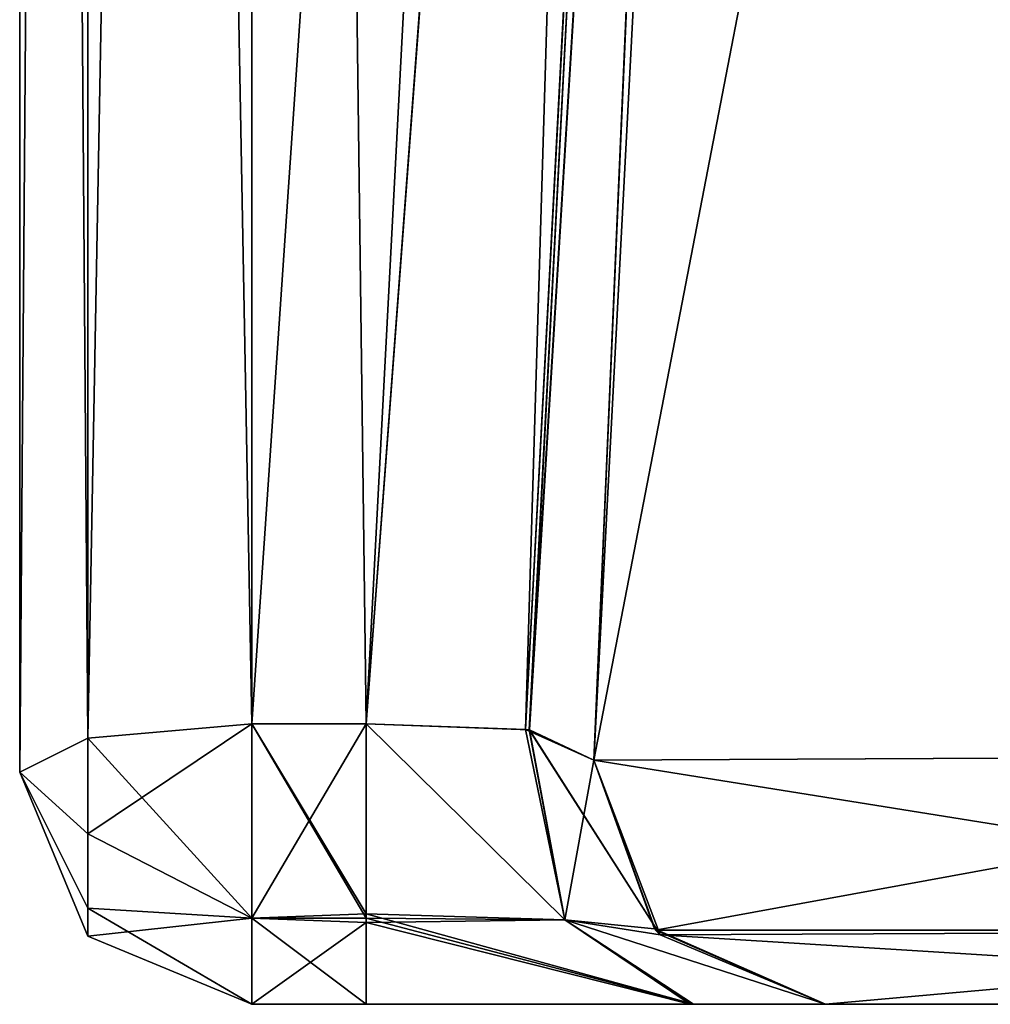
# Model space of a CAD drawing. Header units: inches. Extents: x -9.1 to 9.1, y -1.6 to 4.3.
# Tile 1 of 256: x -9.102 to -8.977, y -1.605 to -1.478. Entities that reach past the tile are written whole.
import ezdxf

# ---------------------------------------------------------------- set-up
doc = ezdxf.new("R2010")
doc.units = ezdxf.units.IN
doc.header["$LTSCALE"] = 81.481481
doc.header["$MEASUREMENT"] = 0
for name, color, linetype in [('12655', 7, 'CONTINUOUS'), ('12656', 7, 'CONTINUOUS'), ('12657', 7, 'CONTINUOUS'), ('12658', 7, 'CONTINUOUS'), ('341', 7, 'CONTINUOUS'), ('342', 7, 'CONTINUOUS'), ('344', 7, 'CONTINUOUS'), ('354', 7, 'CONTINUOUS'), ('355', 7, 'CONTINUOUS'), ('36', 7, 'CONTINUOUS'), ('364', 7, 'CONTINUOUS'), ('365', 7, 'CONTINUOUS'), ('366', 7, 'CONTINUOUS'), ('367', 7, 'CONTINUOUS'), ('368', 7, 'CONTINUOUS'), ('369', 7, 'CONTINUOUS'), ('382', 7, 'CONTINUOUS'), ('383', 7, 'CONTINUOUS'), ('56', 7, 'CONTINUOUS'), ('57', 7, 'CONTINUOUS'), ('58', 7, 'CONTINUOUS'), ('59', 7, 'CONTINUOUS'), ('60', 7, 'CONTINUOUS'), ('61', 7, 'CONTINUOUS'), ('62', 7, 'CONTINUOUS'), ('63', 7, 'CONTINUOUS'), ('64', 7, 'CONTINUOUS'), ('65', 7, 'CONTINUOUS'), ('66', 7, 'CONTINUOUS'), ('67', 7, 'CONTINUOUS'), ('68', 7, 'CONTINUOUS'), ('69', 7, 'CONTINUOUS'), ('70', 7, 'CONTINUOUS'), ('71', 7, 'CONTINUOUS'), ('72', 7, 'CONTINUOUS'), ('73', 7, 'CONTINUOUS'), ('74', 7, 'CONTINUOUS'), ('75', 7, 'CONTINUOUS'), ('76', 7, 'CONTINUOUS')]:
    doc.layers.add(name, color=color, linetype=linetype)

msp = doc.modelspace()

# ---------------------------------------------------------------- linework, layer by layer
at = {"layer": '12655', "linetype": 'Continuous'}
for points in [[(-8.97874, -0.63817, 4.12935), (-8.89606, -1.57278, 4.49628), (-8.84725, -0.63741, 4.44706), (-8.97874, -0.63817, 4.12935)], [(-9.02775, -1.57343, 4.17837), (-8.89606, -1.57278, 4.49628), (-8.97874, -0.63817, 4.12935), (-9.02775, -1.57343, 4.17837)]]:
    msp.add_3dface(points, dxfattribs=at)
at = {"layer": '12656', "linetype": 'Continuous'}
for points in [[(-9.02775, -1.57343, 3.36436), (-9.02775, -1.57343, 4.17837), (-8.97874, -0.63817, 4.12935), (-9.02775, -1.57343, 3.36436)], [(-8.97874, -0.63817, 3.16556), (-9.02775, -1.57343, 3.36436), (-8.97874, -0.63817, 4.12935), (-8.97874, -0.63817, 3.16556)]]:
    msp.add_3dface(points, dxfattribs=at)
at = {"layer": '12657', "linetype": 'Continuous'}
for points in [[(-9.02775, -1.57343, 3.36436), (-8.97874, -0.63817, 3.16556), (-8.9873, -0.64204, 3.14525), (-9.02775, -1.57343, 3.36436)], [(-9.03658, -1.56949, 3.3417), (-9.02775, -1.57343, 3.36436), (-8.9873, -0.64204, 3.14525), (-9.03658, -1.56949, 3.3417)], [(-9.0087, -0.64284, 3.13622), (-9.03658, -1.56949, 3.3417), (-8.9873, -0.64204, 3.14525), (-9.0087, -0.64284, 3.13622)], [(-9.05722, -1.56876, 3.33303), (-9.03658, -1.56949, 3.3417), (-9.0087, -0.64284, 3.13622), (-9.05722, -1.56876, 3.33303)]]:
    msp.add_3dface(points, dxfattribs=at)
at = {"layer": '12658', "linetype": 'Continuous'}
for points in [[(-9.02775, -1.57343, -3.36436), (-9.0361, -1.56954, -3.3422), (-8.97874, -0.63817, -3.16556), (-9.02775, -1.57343, -3.36436)], [(-8.97874, -0.63817, -3.16556), (-9.0361, -1.56954, -3.3422), (-8.98796, -0.64214, -3.1446), (-8.97874, -0.63817, -3.16556)], [(-9.0361, -1.56954, -3.3422), (-9.05722, -1.56876, -3.33303), (-8.98796, -0.64214, -3.1446), (-9.0361, -1.56954, -3.3422)], [(-9.05722, -1.56876, -3.33303), (-9.0087, -0.64284, -3.13622), (-8.98796, -0.64214, -3.1446), (-9.05722, -1.56876, -3.33303)]]:
    msp.add_3dface(points, dxfattribs=at)
at = {"layer": '341', "linetype": 'Continuous'}
for points in [[(-9.05722, -1.56876, -3.33303), (-9.072, -1.56876, -3.33303), (-9.072, -0.42104, -3.08907), (-9.05722, -1.56876, -3.33303)], [(-9.05722, -1.56876, -3.33303), (-9.072, -0.42104, -3.08907), (-9.0087, -0.64284, -3.13622), (-9.05722, -1.56876, -3.33303)]]:
    msp.add_3dface(points, dxfattribs=at)
at = {"layer": '342', "linetype": 'Continuous'}
for points in [[(-9.072, -1.56876, -3.33303), (-9.09321, -1.57059, -3.32443), (-9.072, -0.42104, -3.08907), (-9.072, -1.56876, -3.33303)], [(-9.072, -0.42104, -3.08907), (-9.09321, -1.57059, -3.32443), (-9.09321, -0.42287, -3.08048), (-9.072, -0.42104, -3.08907)], [(-9.09321, -1.57059, -3.32443), (-9.102, -1.575, -3.30368), (-9.09321, -0.42287, -3.08048), (-9.09321, -1.57059, -3.32443)], [(-9.102, -1.575, -3.30368), (-9.102, -0.42728, -3.05973), (-9.09321, -0.42287, -3.08048), (-9.102, -1.575, -3.30368)]]:
    msp.add_3dface(points, dxfattribs=at)
at = {"layer": '344', "linetype": 'Continuous'}
for points in [[(-9.102, -0.15978, -2.89574), (-9.102, -1.575, -0.69632), (-9.102, -0.055, -2.6), (-9.102, -0.15978, -2.89574)], [(-9.102, -0.055, -2.6), (-9.102, -1.575, -0.69632), (-9.102, -0.055, -1.4), (-9.102, -0.055, -2.6)], [(-9.102, -0.055, -1.4), (-9.102, -1.575, -0.69632), (-9.102, -0.15979, -1.10425), (-9.102, -0.055, -1.4)], [(-9.102, -0.42728, -3.05973), (-9.102, -1.575, -0.69632), (-9.102, -0.15978, -2.89574), (-9.102, -0.42728, -3.05973)], [(-9.102, -1.575, -0.69632), (-9.102, -0.42728, -0.94027), (-9.102, -0.15979, -1.10425), (-9.102, -1.575, -0.69632)], [(-9.102, -1.575, -3.30368), (-9.102, -1.575, -0.69632), (-9.102, -0.42728, -3.05973), (-9.102, -1.575, -3.30368)]]:
    msp.add_3dface(points, dxfattribs=at)
at = {"layer": '354', "linetype": 'Continuous'}
for points in [[(-9.072, -1.56876, -0.66697), (-9.072, -0.42104, -0.91093), (-9.09321, -0.42287, -0.91952), (-9.072, -1.56876, -0.66697)], [(-9.102, -0.42728, -0.94027), (-9.09321, -1.57059, -0.67557), (-9.09321, -0.42287, -0.91952), (-9.102, -0.42728, -0.94027)], [(-9.09321, -1.57059, -0.67557), (-9.072, -1.56876, -0.66697), (-9.09321, -0.42287, -0.91952), (-9.09321, -1.57059, -0.67557)], [(-9.102, -1.575, -0.69632), (-9.09321, -1.57059, -0.67557), (-9.102, -0.42728, -0.94027), (-9.102, -1.575, -0.69632)]]:
    msp.add_3dface(points, dxfattribs=at)
at = {"layer": '355', "linetype": 'Continuous'}
for points in [[(-9.072, -1.56876, -0.66697), (-9.0087, -0.64284, -0.86378), (-9.072, -0.42104, -0.91093), (-9.072, -1.56876, -0.66697)], [(-9.072, -1.56876, -0.66697), (-9.05722, -1.56876, -0.66697), (-9.0087, -0.64284, -0.86378), (-9.072, -1.56876, -0.66697)]]:
    msp.add_3dface(points, dxfattribs=at)
at = {"layer": '36', "linetype": 'Continuous'}
for points in [[(-9.072, -1.605, -3.30368), (-9.05722, -1.605, -3.30368), (-9.072, -1.605, -0.69632), (-9.072, -1.605, -3.30368)], [(-9.072, -1.605, -0.69632), (-9.05722, -1.605, -3.30368), (-9.05722, -1.605, -0.69632), (-9.072, -1.605, -0.69632)], [(-9.072, -1.605, 0.69632), (-9.05722, -1.605, 0.69632), (-9.072, -1.605, 3.30368), (-9.072, -1.605, 0.69632)], [(-9.072, -1.605, 3.30368), (-9.05722, -1.605, 0.69632), (-9.05722, -1.605, 3.30368), (-9.072, -1.605, 3.30368)], [(-9.05722, -1.605, -3.30368), (-9.01488, -1.605, -3.3217), (-9.05722, -1.605, -0.69632), (-9.05722, -1.605, -3.30368)], [(-9.05722, -1.605, -0.69632), (-9.01488, -1.605, -3.3217), (-9.01533, -1.605, -0.67875), (-9.05722, -1.605, -0.69632)], [(-9.05722, -1.605, 0.69632), (-9.01491, -1.605, 0.67832), (-9.05722, -1.605, 3.30368), (-9.05722, -1.605, 0.69632)], [(-9.05722, -1.605, 3.30368), (-9.01491, -1.605, 0.67832), (-9.01533, -1.605, 3.32125), (-9.05722, -1.605, 3.30368)], [(-9.01488, -1.605, -3.3217), (-8.99779, -1.605, -3.36436), (-9.01533, -1.605, -0.67875), (-9.01488, -1.605, -3.3217)], [(-9.01533, -1.605, -0.67875), (-8.99779, -1.605, -3.36436), (-8.99779, -1.605, -0.63564), (-9.01533, -1.605, -0.67875)], [(-9.01491, -1.605, 0.67832), (-8.99779, -1.605, 0.63564), (-9.01533, -1.605, 3.32125), (-9.01491, -1.605, 0.67832)], [(-9.01533, -1.605, 3.32125), (-8.99779, -1.605, 0.63564), (-8.99779, -1.605, 3.36436), (-9.01533, -1.605, 3.32125)], [(-8.99779, -1.605, -4.1782), (-8.875, -1.605, -4.47501), (-8.99779, -1.605, -3.36436), (-8.99779, -1.605, -4.1782)], [(-8.99779, -1.605, -3.36436), (-8.875, -1.605, -4.47501), (-8.97014, -1.605, -2.64093), (-8.99779, -1.605, -3.36436)], [(-8.99779, -1.605, -0.63564), (-8.99779, -1.605, -3.36436), (-8.97014, -1.605, -2.64093), (-8.99779, -1.605, -0.63564)], [(-8.99779, -1.605, 0.63564), (-8.99779, -1.605, -0.63564), (-8.97014, -1.605, -2.64093), (-8.99779, -1.605, 0.63564)], [(-8.99779, -1.605, 3.36436), (-8.99779, -1.605, 0.63564), (-8.97014, -1.605, -2.64093), (-8.99779, -1.605, 3.36436)], [(-8.99779, -1.605, 4.1782), (-8.99779, -1.605, 3.36436), (-8.97014, -1.605, -2.64093), (-8.99779, -1.605, 4.1782)], [(-8.87502, -1.605, 4.475), (-8.99779, -1.605, 4.1782), (-8.9342, -1.605, 2.72462), (-8.87502, -1.605, 4.475)], [(-8.97014, -1.605, -1.35907), (-8.99779, -1.605, 4.1782), (-8.97014, -1.605, -1.69434), (-8.97014, -1.605, -1.35907)], [(-8.99779, -1.605, 4.1782), (-8.97014, -1.605, -1.35907), (-8.97014, -1.605, 1.35907), (-8.99779, -1.605, 4.1782)], [(-8.97014, -1.605, -1.69434), (-8.99779, -1.605, 4.1782), (-8.97014, -1.605, -2.30566), (-8.97014, -1.605, -1.69434)], [(-8.97014, -1.605, -2.30566), (-8.99779, -1.605, 4.1782), (-8.97014, -1.605, -2.64093), (-8.97014, -1.605, -2.30566)], [(-8.99779, -1.605, 4.1782), (-8.97014, -1.605, 2.30566), (-8.97014, -1.605, 2.64093), (-8.99779, -1.605, 4.1782)], [(-8.97014, -1.605, 2.30566), (-8.99779, -1.605, 4.1782), (-8.97014, -1.605, 1.69434), (-8.97014, -1.605, 2.30566)], [(-8.9342, -1.605, 2.72462), (-8.99779, -1.605, 4.1782), (-8.97014, -1.605, 2.64093), (-8.9342, -1.605, 2.72462)], [(-8.97014, -1.605, 1.69434), (-8.99779, -1.605, 4.1782), (-8.97014, -1.605, 1.35907), (-8.97014, -1.605, 1.69434)]]:
    msp.add_3dface(points, dxfattribs=at)
at = {"layer": '364', "linetype": 'Continuous'}
for points in [[(-9.102, -0.15978, 1.10426), (-9.102, -1.575, 3.30368), (-9.102, -0.055, 1.4), (-9.102, -0.15978, 1.10426)], [(-9.102, -0.055, 1.4), (-9.102, -1.575, 3.30368), (-9.102, -0.055, 2.6), (-9.102, -0.055, 1.4)], [(-9.102, -0.055, 2.6), (-9.102, -1.575, 3.30368), (-9.102, -0.15979, 2.89575), (-9.102, -0.055, 2.6)], [(-9.102, -0.42728, 0.94027), (-9.102, -1.575, 3.30368), (-9.102, -0.15978, 1.10426), (-9.102, -0.42728, 0.94027)], [(-9.102, -1.575, 3.30368), (-9.102, -0.42728, 3.05973), (-9.102, -0.15979, 2.89575), (-9.102, -1.575, 3.30368)], [(-9.102, -1.575, 0.69632), (-9.102, -1.575, 3.30368), (-9.102, -0.42728, 0.94027), (-9.102, -1.575, 0.69632)]]:
    msp.add_3dface(points, dxfattribs=at)
at = {"layer": '365', "linetype": 'Continuous'}
for points in [[(-9.072, -1.56876, 0.66697), (-9.09321, -1.57059, 0.67557), (-9.072, -0.42104, 0.91093), (-9.072, -1.56876, 0.66697)], [(-9.072, -0.42104, 0.91093), (-9.09321, -1.57059, 0.67557), (-9.09321, -0.42287, 0.91952), (-9.072, -0.42104, 0.91093)], [(-9.09321, -1.57059, 0.67557), (-9.102, -1.575, 0.69632), (-9.09321, -0.42287, 0.91952), (-9.09321, -1.57059, 0.67557)], [(-9.102, -1.575, 0.69632), (-9.102, -0.42728, 0.94027), (-9.09321, -0.42287, 0.91952), (-9.102, -1.575, 0.69632)]]:
    msp.add_3dface(points, dxfattribs=at)
at = {"layer": '366', "linetype": 'Continuous'}
for points in [[(-9.05722, -1.56876, 0.66697), (-9.072, -1.56876, 0.66697), (-9.072, -0.42104, 0.91093), (-9.05722, -1.56876, 0.66697)], [(-9.05722, -1.56876, 0.66697), (-9.072, -0.42104, 0.91093), (-9.0087, -0.64284, 0.86378), (-9.05722, -1.56876, 0.66697)]]:
    msp.add_3dface(points, dxfattribs=at)
at = {"layer": '367', "linetype": 'Continuous'}
for points in [[(-9.02775, -1.57343, 0.63564), (-9.03611, -1.56954, 0.65781), (-8.97874, -0.63817, 0.83444), (-9.02775, -1.57343, 0.63564)], [(-8.97874, -0.63817, 0.83444), (-9.03611, -1.56954, 0.65781), (-8.98765, -0.64209, 0.8551), (-8.97874, -0.63817, 0.83444)], [(-9.03611, -1.56954, 0.65781), (-9.05722, -1.56876, 0.66697), (-8.98765, -0.64209, 0.8551), (-9.03611, -1.56954, 0.65781)], [(-9.05722, -1.56876, 0.66697), (-9.0087, -0.64284, 0.86378), (-8.98765, -0.64209, 0.8551), (-9.05722, -1.56876, 0.66697)]]:
    msp.add_3dface(points, dxfattribs=at)
at = {"layer": '368', "linetype": 'Continuous'}
for points in [[(-9.02775, -1.57343, -0.63564), (-9.02775, -1.57343, 0.63564), (-8.97874, -0.63817, -0.83444), (-9.02775, -1.57343, -0.63564)], [(-9.02775, -1.57343, 0.63564), (-8.97874, -0.63817, 0.83444), (-8.97874, -0.63817, -0.83444), (-9.02775, -1.57343, 0.63564)]]:
    msp.add_3dface(points, dxfattribs=at)
at = {"layer": '369', "linetype": 'Continuous'}
for points in [[(-9.02775, -1.57343, -0.63564), (-8.97874, -0.63817, -0.83444), (-8.98761, -0.64209, -0.85506), (-9.02775, -1.57343, -0.63564)], [(-9.03658, -1.56949, -0.6583), (-9.02775, -1.57343, -0.63564), (-8.98761, -0.64209, -0.85506), (-9.03658, -1.56949, -0.6583)], [(-9.0087, -0.64284, -0.86378), (-9.03658, -1.56949, -0.6583), (-8.98761, -0.64209, -0.85506), (-9.0087, -0.64284, -0.86378)], [(-9.05722, -1.56876, -0.66697), (-9.03658, -1.56949, -0.6583), (-9.0087, -0.64284, -0.86378), (-9.05722, -1.56876, -0.66697)]]:
    msp.add_3dface(points, dxfattribs=at)
at = {"layer": '382', "linetype": 'Continuous'}
for points in [[(-9.072, -1.56876, 3.33303), (-9.072, -0.42104, 3.08907), (-9.09321, -0.42287, 3.08048), (-9.072, -1.56876, 3.33303)], [(-9.102, -0.42728, 3.05973), (-9.09321, -1.57059, 3.32443), (-9.09321, -0.42287, 3.08048), (-9.102, -0.42728, 3.05973)], [(-9.09321, -1.57059, 3.32443), (-9.072, -1.56876, 3.33303), (-9.09321, -0.42287, 3.08048), (-9.09321, -1.57059, 3.32443)], [(-9.102, -1.575, 3.30368), (-9.09321, -1.57059, 3.32443), (-9.102, -0.42728, 3.05973), (-9.102, -1.575, 3.30368)]]:
    msp.add_3dface(points, dxfattribs=at)
at = {"layer": '383', "linetype": 'Continuous'}
for points in [[(-9.072, -0.42104, 3.08907), (-9.072, -1.56876, 3.33303), (-9.0087, -0.64284, 3.13622), (-9.072, -0.42104, 3.08907)], [(-9.072, -1.56876, 3.33303), (-9.05722, -1.56876, 3.33303), (-9.0087, -0.64284, 3.13622), (-9.072, -1.56876, 3.33303)]]:
    msp.add_3dface(points, dxfattribs=at)
at = {"layer": '56', "linetype": 'Continuous'}
for points in [[(-9.02775, -1.57343, 4.17837), (-8.89055, -1.59542, 4.49055), (-8.89606, -1.57278, 4.49628), (-9.02775, -1.57343, 4.17837)], [(-9.01918, -1.59603, 4.17837), (-8.89055, -1.59542, 4.49055), (-9.02775, -1.57343, 4.17837), (-9.01918, -1.59603, 4.17837)], [(-9.01918, -1.59603, 4.17837), (-8.87502, -1.605, 4.475), (-8.89055, -1.59542, 4.49055), (-9.01918, -1.59603, 4.17837)], [(-8.99779, -1.605, 4.1782), (-8.87502, -1.605, 4.475), (-9.01918, -1.59603, 4.17837), (-8.99779, -1.605, 4.1782)]]:
    msp.add_3dface(points, dxfattribs=at)
at = {"layer": '57', "linetype": 'Continuous'}
for points in [[(-9.01918, -1.59603, 4.17837), (-9.02775, -1.57343, 4.17837), (-9.01993, -1.59525, 3.36436), (-9.01918, -1.59603, 4.17837)], [(-9.01993, -1.59525, 3.36436), (-9.02775, -1.57343, 4.17837), (-9.02775, -1.57343, 3.36436), (-9.01993, -1.59525, 3.36436)], [(-8.99779, -1.605, 3.36436), (-9.01918, -1.59603, 4.17837), (-9.01993, -1.59525, 3.36436), (-8.99779, -1.605, 3.36436)], [(-8.99779, -1.605, 3.36436), (-8.99779, -1.605, 4.1782), (-9.01918, -1.59603, 4.17837), (-8.99779, -1.605, 3.36436)]]:
    msp.add_3dface(points, dxfattribs=at)
at = {"layer": '58', "linetype": 'Continuous'}
for points in [[(-9.05722, -1.56876, 3.33303), (-9.05722, -1.59444, 3.32653), (-9.03151, -1.59409, 3.3378), (-9.05722, -1.56876, 3.33303)], [(-9.03658, -1.56949, 3.3417), (-9.05722, -1.56876, 3.33303), (-9.03151, -1.59409, 3.3378), (-9.03658, -1.56949, 3.3417)], [(-9.02775, -1.57343, 3.36436), (-9.03658, -1.56949, 3.3417), (-9.03151, -1.59409, 3.3378), (-9.02775, -1.57343, 3.36436)], [(-9.01993, -1.59525, 3.36436), (-9.02775, -1.57343, 3.36436), (-9.03151, -1.59409, 3.3378), (-9.01993, -1.59525, 3.36436)], [(-9.05722, -1.59444, 3.32653), (-9.01533, -1.605, 3.32125), (-9.03151, -1.59409, 3.3378), (-9.05722, -1.59444, 3.32653)], [(-9.05722, -1.605, 3.30368), (-9.01533, -1.605, 3.32125), (-9.05722, -1.59444, 3.32653), (-9.05722, -1.605, 3.30368)], [(-9.01533, -1.605, 3.32125), (-8.99779, -1.605, 3.36436), (-9.03151, -1.59409, 3.3378), (-9.01533, -1.605, 3.32125)], [(-8.99779, -1.605, 3.36436), (-9.01993, -1.59525, 3.36436), (-9.03151, -1.59409, 3.3378), (-8.99779, -1.605, 3.36436)]]:
    msp.add_3dface(points, dxfattribs=at)
at = {"layer": '59', "linetype": 'Continuous'}
for points in [[(-9.05722, -1.59444, 3.32653), (-9.05722, -1.56876, 3.33303), (-9.072, -1.59388, 3.327), (-9.05722, -1.59444, 3.32653)], [(-9.05722, -1.56876, 3.33303), (-9.072, -1.56876, 3.33303), (-9.072, -1.59388, 3.327), (-9.05722, -1.56876, 3.33303)], [(-9.072, -1.605, 3.30368), (-9.05722, -1.59444, 3.32653), (-9.072, -1.59388, 3.327), (-9.072, -1.605, 3.30368)], [(-9.072, -1.605, 3.30368), (-9.05722, -1.605, 3.30368), (-9.05722, -1.59444, 3.32653), (-9.072, -1.605, 3.30368)]]:
    msp.add_3dface(points, dxfattribs=at)
at = {"layer": '60', "linetype": 'Continuous'}
for points in [[(-9.072, -1.59388, 3.327), (-9.072, -1.56876, 3.33303), (-9.09321, -1.58295, 3.32335), (-9.072, -1.59388, 3.327)], [(-9.09321, -1.58295, 3.32335), (-9.072, -1.56876, 3.33303), (-9.09321, -1.57059, 3.32443), (-9.09321, -1.58295, 3.32335)], [(-9.09321, -1.58295, 3.32335), (-9.09321, -1.57059, 3.32443), (-9.102, -1.575, 3.30368), (-9.09321, -1.58295, 3.32335)], [(-9.09321, -1.59621, 3.30368), (-9.09321, -1.59259, 3.31555), (-9.102, -1.575, 3.30368), (-9.09321, -1.59621, 3.30368)], [(-9.09321, -1.59259, 3.31555), (-9.09321, -1.58295, 3.32335), (-9.102, -1.575, 3.30368), (-9.09321, -1.59259, 3.31555)], [(-9.09321, -1.59259, 3.31555), (-9.072, -1.59388, 3.327), (-9.09321, -1.58295, 3.32335), (-9.09321, -1.59259, 3.31555)], [(-9.09321, -1.59621, 3.30368), (-9.072, -1.59388, 3.327), (-9.09321, -1.59259, 3.31555), (-9.09321, -1.59621, 3.30368)], [(-9.072, -1.605, 3.30368), (-9.072, -1.59388, 3.327), (-9.09321, -1.59621, 3.30368), (-9.072, -1.605, 3.30368)]]:
    msp.add_3dface(points, dxfattribs=at)
at = {"layer": '61', "linetype": 'Continuous'}
for points in [[(-9.09321, -1.59621, 3.30368), (-9.102, -1.575, 3.30368), (-9.09321, -1.59621, 0.69632), (-9.09321, -1.59621, 3.30368)], [(-9.09321, -1.59621, 0.69632), (-9.102, -1.575, 3.30368), (-9.102, -1.575, 0.69632), (-9.09321, -1.59621, 0.69632)], [(-9.072, -1.605, 0.69632), (-9.072, -1.605, 3.30368), (-9.09321, -1.59621, 3.30368), (-9.072, -1.605, 0.69632)], [(-9.072, -1.605, 0.69632), (-9.09321, -1.59621, 3.30368), (-9.09321, -1.59621, 0.69632), (-9.072, -1.605, 0.69632)]]:
    msp.add_3dface(points, dxfattribs=at)
at = {"layer": '62', "linetype": 'Continuous'}
for points in [[(-9.072, -1.56876, 0.66697), (-9.072, -1.59388, 0.673), (-9.09321, -1.57059, 0.67557), (-9.072, -1.56876, 0.66697)], [(-9.102, -1.575, 0.69632), (-9.09321, -1.57059, 0.67557), (-9.09321, -1.58295, 0.67665), (-9.102, -1.575, 0.69632)], [(-9.09321, -1.57059, 0.67557), (-9.072, -1.59388, 0.673), (-9.09321, -1.58295, 0.67665), (-9.09321, -1.57059, 0.67557)], [(-9.09321, -1.59621, 0.69632), (-9.102, -1.575, 0.69632), (-9.09321, -1.59259, 0.68445), (-9.09321, -1.59621, 0.69632)], [(-9.102, -1.575, 0.69632), (-9.09321, -1.58295, 0.67665), (-9.09321, -1.59259, 0.68445), (-9.102, -1.575, 0.69632)], [(-9.09321, -1.58295, 0.67665), (-9.072, -1.59388, 0.673), (-9.09321, -1.59259, 0.68445), (-9.09321, -1.58295, 0.67665)], [(-9.072, -1.605, 0.69632), (-9.09321, -1.59621, 0.69632), (-9.09321, -1.59259, 0.68445), (-9.072, -1.605, 0.69632)], [(-9.072, -1.59388, 0.673), (-9.072, -1.605, 0.69632), (-9.09321, -1.59259, 0.68445), (-9.072, -1.59388, 0.673)]]:
    msp.add_3dface(points, dxfattribs=at)
at = {"layer": '63', "linetype": 'Continuous'}
for points in [[(-9.072, -1.59388, 0.673), (-9.072, -1.56876, 0.66697), (-9.05722, -1.59388, 0.673), (-9.072, -1.59388, 0.673)], [(-9.05722, -1.59388, 0.673), (-9.072, -1.56876, 0.66697), (-9.05722, -1.56876, 0.66697), (-9.05722, -1.59388, 0.673)], [(-9.05722, -1.605, 0.69632), (-9.072, -1.605, 0.69632), (-9.072, -1.59388, 0.673), (-9.05722, -1.605, 0.69632)], [(-9.05722, -1.605, 0.69632), (-9.072, -1.59388, 0.673), (-9.05722, -1.59388, 0.673), (-9.05722, -1.605, 0.69632)]]:
    msp.add_3dface(points, dxfattribs=at)
at = {"layer": '64', "linetype": 'Continuous'}
for points in [[(-9.05722, -1.59388, 0.673), (-9.05722, -1.56876, 0.66697), (-9.03152, -1.59409, 0.66222), (-9.05722, -1.59388, 0.673)], [(-9.03152, -1.59409, 0.66222), (-9.05722, -1.56876, 0.66697), (-9.03611, -1.56954, 0.65781), (-9.03152, -1.59409, 0.66222)], [(-9.02775, -1.57343, 0.63564), (-9.0192, -1.59602, 0.63564), (-9.03611, -1.56954, 0.65781), (-9.02775, -1.57343, 0.63564)], [(-9.03611, -1.56954, 0.65781), (-9.0192, -1.59602, 0.63564), (-9.03152, -1.59409, 0.66222), (-9.03611, -1.56954, 0.65781)], [(-9.01491, -1.605, 0.67832), (-9.05722, -1.59388, 0.673), (-9.03152, -1.59409, 0.66222), (-9.01491, -1.605, 0.67832)], [(-9.01491, -1.605, 0.67832), (-9.05722, -1.605, 0.69632), (-9.05722, -1.59388, 0.673), (-9.01491, -1.605, 0.67832)], [(-8.99779, -1.605, 0.63564), (-9.01491, -1.605, 0.67832), (-9.03152, -1.59409, 0.66222), (-8.99779, -1.605, 0.63564)], [(-9.0192, -1.59602, 0.63564), (-8.99779, -1.605, 0.63564), (-9.03152, -1.59409, 0.66222), (-9.0192, -1.59602, 0.63564)]]:
    msp.add_3dface(points, dxfattribs=at)
at = {"layer": '65', "linetype": 'Continuous'}
for points in [[(-9.0192, -1.59602, 0.63564), (-9.02775, -1.57343, 0.63564), (-9.01993, -1.59525, -0.63564), (-9.0192, -1.59602, 0.63564)], [(-9.01993, -1.59525, -0.63564), (-9.02775, -1.57343, 0.63564), (-9.02775, -1.57343, -0.63564), (-9.01993, -1.59525, -0.63564)], [(-8.99779, -1.605, -0.63564), (-9.0192, -1.59602, 0.63564), (-9.01993, -1.59525, -0.63564), (-8.99779, -1.605, -0.63564)], [(-8.99779, -1.605, -0.63564), (-8.99779, -1.605, 0.63564), (-9.0192, -1.59602, 0.63564), (-8.99779, -1.605, -0.63564)]]:
    msp.add_3dface(points, dxfattribs=at)
at = {"layer": '66', "linetype": 'Continuous'}
for points in [[(-9.05722, -1.56876, -0.66697), (-9.05722, -1.59444, -0.67347), (-9.03151, -1.59409, -0.6622), (-9.05722, -1.56876, -0.66697)], [(-9.03658, -1.56949, -0.6583), (-9.05722, -1.56876, -0.66697), (-9.03151, -1.59409, -0.6622), (-9.03658, -1.56949, -0.6583)], [(-9.02775, -1.57343, -0.63564), (-9.03658, -1.56949, -0.6583), (-9.03151, -1.59409, -0.6622), (-9.02775, -1.57343, -0.63564)], [(-9.01993, -1.59525, -0.63564), (-9.02775, -1.57343, -0.63564), (-9.03151, -1.59409, -0.6622), (-9.01993, -1.59525, -0.63564)], [(-9.05722, -1.59444, -0.67347), (-9.01533, -1.605, -0.67875), (-9.03151, -1.59409, -0.6622), (-9.05722, -1.59444, -0.67347)], [(-9.05722, -1.605, -0.69632), (-9.01533, -1.605, -0.67875), (-9.05722, -1.59444, -0.67347), (-9.05722, -1.605, -0.69632)], [(-9.01533, -1.605, -0.67875), (-8.99779, -1.605, -0.63564), (-9.03151, -1.59409, -0.6622), (-9.01533, -1.605, -0.67875)], [(-8.99779, -1.605, -0.63564), (-9.01993, -1.59525, -0.63564), (-9.03151, -1.59409, -0.6622), (-8.99779, -1.605, -0.63564)]]:
    msp.add_3dface(points, dxfattribs=at)
at = {"layer": '67', "linetype": 'Continuous'}
for points in [[(-9.05722, -1.59444, -0.67347), (-9.05722, -1.56876, -0.66697), (-9.072, -1.59388, -0.673), (-9.05722, -1.59444, -0.67347)], [(-9.05722, -1.56876, -0.66697), (-9.072, -1.56876, -0.66697), (-9.072, -1.59388, -0.673), (-9.05722, -1.56876, -0.66697)], [(-9.072, -1.605, -0.69632), (-9.05722, -1.59444, -0.67347), (-9.072, -1.59388, -0.673), (-9.072, -1.605, -0.69632)], [(-9.072, -1.605, -0.69632), (-9.05722, -1.605, -0.69632), (-9.05722, -1.59444, -0.67347), (-9.072, -1.605, -0.69632)]]:
    msp.add_3dface(points, dxfattribs=at)
at = {"layer": '68', "linetype": 'Continuous'}
for points in [[(-9.072, -1.59388, -0.673), (-9.072, -1.56876, -0.66697), (-9.09321, -1.58295, -0.67665), (-9.072, -1.59388, -0.673)], [(-9.09321, -1.58295, -0.67665), (-9.072, -1.56876, -0.66697), (-9.09321, -1.57059, -0.67557), (-9.09321, -1.58295, -0.67665)], [(-9.09321, -1.58295, -0.67665), (-9.09321, -1.57059, -0.67557), (-9.102, -1.575, -0.69632), (-9.09321, -1.58295, -0.67665)], [(-9.09321, -1.59621, -0.69632), (-9.09321, -1.59259, -0.68445), (-9.102, -1.575, -0.69632), (-9.09321, -1.59621, -0.69632)], [(-9.09321, -1.59259, -0.68445), (-9.09321, -1.58295, -0.67665), (-9.102, -1.575, -0.69632), (-9.09321, -1.59259, -0.68445)], [(-9.09321, -1.59259, -0.68445), (-9.072, -1.59388, -0.673), (-9.09321, -1.58295, -0.67665), (-9.09321, -1.59259, -0.68445)], [(-9.09321, -1.59621, -0.69632), (-9.072, -1.59388, -0.673), (-9.09321, -1.59259, -0.68445), (-9.09321, -1.59621, -0.69632)], [(-9.072, -1.605, -0.69632), (-9.072, -1.59388, -0.673), (-9.09321, -1.59621, -0.69632), (-9.072, -1.605, -0.69632)]]:
    msp.add_3dface(points, dxfattribs=at)
at = {"layer": '69', "linetype": 'Continuous'}
for points in [[(-9.09321, -1.59621, -0.69632), (-9.102, -1.575, -0.69632), (-9.09321, -1.59621, -3.30368), (-9.09321, -1.59621, -0.69632)], [(-9.09321, -1.59621, -3.30368), (-9.102, -1.575, -0.69632), (-9.102, -1.575, -3.30368), (-9.09321, -1.59621, -3.30368)], [(-9.072, -1.605, -3.30368), (-9.072, -1.605, -0.69632), (-9.09321, -1.59621, -0.69632), (-9.072, -1.605, -3.30368)], [(-9.072, -1.605, -3.30368), (-9.09321, -1.59621, -0.69632), (-9.09321, -1.59621, -3.30368), (-9.072, -1.605, -3.30368)]]:
    msp.add_3dface(points, dxfattribs=at)
at = {"layer": '70', "linetype": 'Continuous'}
for points in [[(-9.072, -1.56876, -3.33303), (-9.072, -1.59388, -3.327), (-9.09321, -1.57059, -3.32443), (-9.072, -1.56876, -3.33303)], [(-9.102, -1.575, -3.30368), (-9.09321, -1.57059, -3.32443), (-9.09321, -1.58295, -3.32335), (-9.102, -1.575, -3.30368)], [(-9.09321, -1.57059, -3.32443), (-9.072, -1.59388, -3.327), (-9.09321, -1.58295, -3.32335), (-9.09321, -1.57059, -3.32443)], [(-9.09321, -1.59621, -3.30368), (-9.102, -1.575, -3.30368), (-9.09321, -1.59259, -3.31555), (-9.09321, -1.59621, -3.30368)], [(-9.102, -1.575, -3.30368), (-9.09321, -1.58295, -3.32335), (-9.09321, -1.59259, -3.31555), (-9.102, -1.575, -3.30368)], [(-9.09321, -1.58295, -3.32335), (-9.072, -1.59388, -3.327), (-9.09321, -1.59259, -3.31555), (-9.09321, -1.58295, -3.32335)], [(-9.072, -1.605, -3.30368), (-9.09321, -1.59621, -3.30368), (-9.09321, -1.59259, -3.31555), (-9.072, -1.605, -3.30368)], [(-9.072, -1.59388, -3.327), (-9.072, -1.605, -3.30368), (-9.09321, -1.59259, -3.31555), (-9.072, -1.59388, -3.327)]]:
    msp.add_3dface(points, dxfattribs=at)
at = {"layer": '71', "linetype": 'Continuous'}
for points in [[(-9.072, -1.59388, -3.327), (-9.072, -1.56876, -3.33303), (-9.05722, -1.59331, -3.32745), (-9.072, -1.59388, -3.327)], [(-9.05722, -1.59331, -3.32745), (-9.072, -1.56876, -3.33303), (-9.05722, -1.56876, -3.33303), (-9.05722, -1.59331, -3.32745)], [(-9.05722, -1.605, -3.30368), (-9.072, -1.59388, -3.327), (-9.05722, -1.59331, -3.32745), (-9.05722, -1.605, -3.30368)], [(-9.05722, -1.605, -3.30368), (-9.072, -1.605, -3.30368), (-9.072, -1.59388, -3.327), (-9.05722, -1.605, -3.30368)]]:
    msp.add_3dface(points, dxfattribs=at)
at = {"layer": '72', "linetype": 'Continuous'}
for points in [[(-9.05722, -1.59331, -3.32745), (-9.05722, -1.56876, -3.33303), (-9.03151, -1.59409, -3.33779), (-9.05722, -1.59331, -3.32745)], [(-9.03151, -1.59409, -3.33779), (-9.05722, -1.56876, -3.33303), (-9.0361, -1.56954, -3.3422), (-9.03151, -1.59409, -3.33779)], [(-9.02775, -1.57343, -3.36436), (-9.0192, -1.59602, -3.36436), (-9.0361, -1.56954, -3.3422), (-9.02775, -1.57343, -3.36436)], [(-9.0361, -1.56954, -3.3422), (-9.0192, -1.59602, -3.36436), (-9.03151, -1.59409, -3.33779), (-9.0361, -1.56954, -3.3422)], [(-9.01488, -1.605, -3.3217), (-9.05722, -1.59331, -3.32745), (-9.03151, -1.59409, -3.33779), (-9.01488, -1.605, -3.3217)], [(-9.01488, -1.605, -3.3217), (-9.05722, -1.605, -3.30368), (-9.05722, -1.59331, -3.32745), (-9.01488, -1.605, -3.3217)], [(-8.99779, -1.605, -3.36436), (-9.01488, -1.605, -3.3217), (-9.03151, -1.59409, -3.33779), (-8.99779, -1.605, -3.36436)], [(-9.0192, -1.59602, -3.36436), (-8.99779, -1.605, -3.36436), (-9.03151, -1.59409, -3.33779), (-9.0192, -1.59602, -3.36436)]]:
    msp.add_3dface(points, dxfattribs=at)
at = {"layer": '73', "linetype": 'Continuous'}
for points in [[(-9.0192, -1.59602, -3.36436), (-9.02775, -1.57343, -3.36436), (-9.01977, -1.59542, -4.17837), (-9.0192, -1.59602, -3.36436)], [(-9.01977, -1.59542, -4.17837), (-9.02775, -1.57343, -3.36436), (-9.02775, -1.57343, -4.17837), (-9.01977, -1.59542, -4.17837)], [(-8.99779, -1.605, -4.1782), (-9.0192, -1.59602, -3.36436), (-9.01977, -1.59542, -4.17837), (-8.99779, -1.605, -4.1782)], [(-8.99779, -1.605, -4.1782), (-8.99779, -1.605, -3.36436), (-9.0192, -1.59602, -3.36436), (-8.99779, -1.605, -4.1782)]]:
    msp.add_3dface(points, dxfattribs=at)
at = {"layer": '74', "linetype": 'Continuous'}
for points in [[(-9.02775, -1.57343, -4.17837), (-9.02775, -1.57343, -3.36436), (-8.97874, -0.63817, -4.12935), (-9.02775, -1.57343, -4.17837)], [(-8.97874, -0.63817, -4.12935), (-9.02775, -1.57343, -3.36436), (-8.97874, -0.63817, -3.16556), (-8.97874, -0.63817, -4.12935)]]:
    msp.add_3dface(points, dxfattribs=at)
at = {"layer": '75', "linetype": 'Continuous'}
for points in [[(-9.02775, -1.57343, -4.17837), (-8.97874, -0.63817, -4.12935), (-8.84704, -0.63741, -4.44726), (-9.02775, -1.57343, -4.17837)], [(-8.89617, -1.57278, -4.49617), (-9.02775, -1.57343, -4.17837), (-8.84704, -0.63741, -4.44726), (-8.89617, -1.57278, -4.49617)]]:
    msp.add_3dface(points, dxfattribs=at)
at = {"layer": '76', "linetype": 'Continuous'}
for points in [[(-9.01977, -1.59542, -4.17837), (-9.02775, -1.57343, -4.17837), (-8.89617, -1.57278, -4.49617), (-9.01977, -1.59542, -4.17837)], [(-9.01977, -1.59542, -4.17837), (-8.89617, -1.57278, -4.49617), (-8.89055, -1.59542, -4.49055), (-9.01977, -1.59542, -4.17837)], [(-8.99779, -1.605, -4.1782), (-9.01977, -1.59542, -4.17837), (-8.89055, -1.59542, -4.49055), (-8.99779, -1.605, -4.1782)], [(-8.875, -1.605, -4.47501), (-8.99779, -1.605, -4.1782), (-8.89055, -1.59542, -4.49055), (-8.875, -1.605, -4.47501)]]:
    msp.add_3dface(points, dxfattribs=at)

doc.saveas('drawing.dxf')
